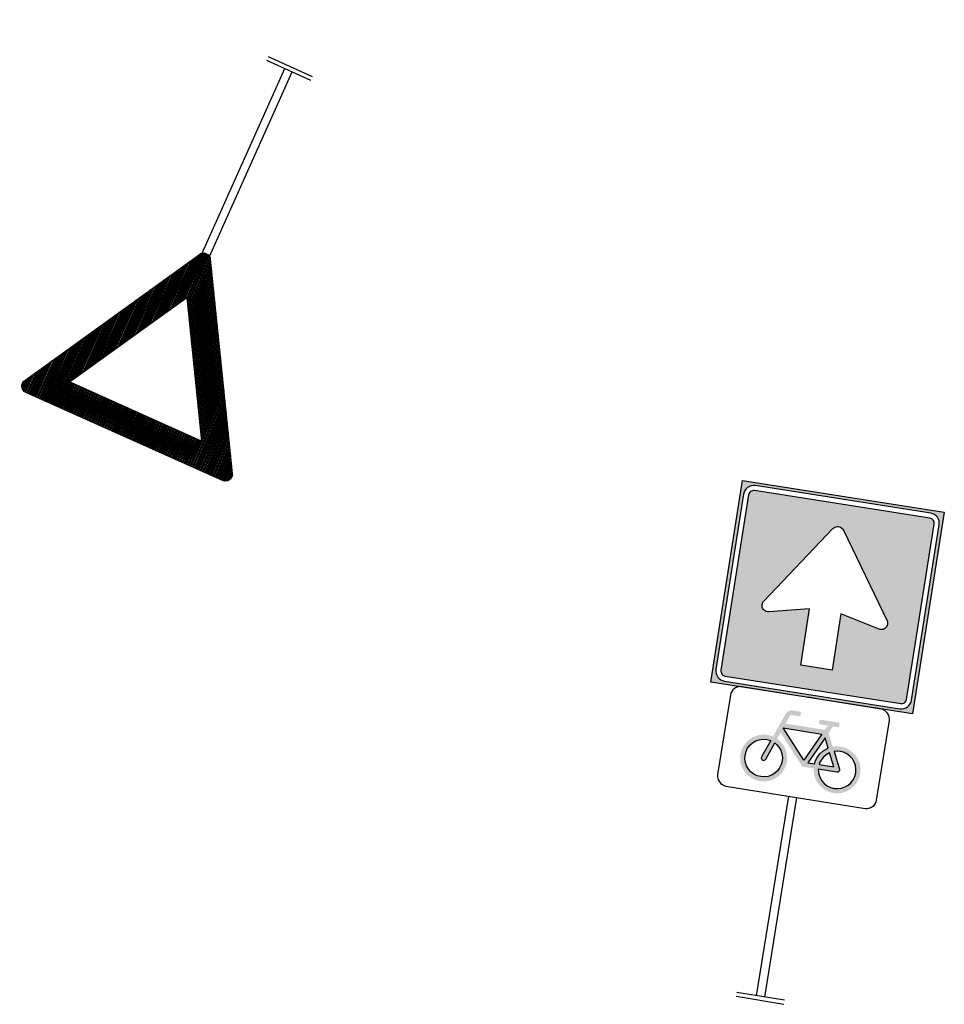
# Model space of a CAD drawing. Header units: metres. Extents: x 197071 to 197673, y 354832 to 355594.
# Tile 18 of 28: x 197244 to 197254, y 355369 to 355380. Entities that reach past the tile are written whole.
import ezdxf

# ---------------------------------------------------------------- set-up
doc = ezdxf.new("R2010")
doc.units = ezdxf.units.M
doc.layers.get('0').update_dxf_attribs({"lineweight": 25})
doc.layers.add('B-WE-VW-VERKEERSTEKEN_BORD_ZONEBORD-S', color=7, linetype='Continuous', lineweight=25)

# ---------------------------------------------------------------- blocks, each defined once
blk = doc.blocks.new('*X50')
at = {"color": 0}
for p, q in [((1.9278, 0.5438), (2.015, 0.5438)), ((1.9386, 0.55), (2.0118, 0.55)), ((1.9494, 0.5563), (2.0082, 0.5563)), ((1.9602, 0.5625), (2.0019, 0.5625)), ((1.971, 0.5687), (1.9911, 0.5687)), ((1.8412, 0.4938), (2.015, 0.4938)), ((1.852, 0.5), (2.015, 0.5)), ((1.8628, 0.5062), (2.015, 0.5062)), ((1.8736, 0.5125), (2.015, 0.5125)), ((1.8845, 0.5188), (2.015, 0.5188)), ((1.8953, 0.525), (2.015, 0.525)), ((1.9061, 0.5312), (2.015, 0.5312)), ((1.9169, 0.5375), (2.015, 0.5375)), ((1.7545, 0.4437), (2.015, 0.4437)), ((1.7654, 0.45), (2.015, 0.45)), ((1.7762, 0.4562), (2.015, 0.4562)), ((1.787, 0.4625), (2.015, 0.4625)), ((1.7978, 0.4688), (2.015, 0.4688)), ((1.8087, 0.475), (2.015, 0.475)), ((1.8195, 0.4813), (2.015, 0.4813)), ((1.8303, 0.4875), (2.015, 0.4875)), ((1.6679, 0.3937), (2.015, 0.3937)), ((1.6788, 0.4), (2.015, 0.4)), ((1.6896, 0.4062), (2.015, 0.4062)), ((1.7004, 0.4125), (2.015, 0.4125)), ((1.7112, 0.4188), (2.015, 0.4188)), ((1.7221, 0.425), (2.015, 0.425)), ((1.7329, 0.4313), (2.015, 0.4313)), ((1.7437, 0.4375), (2.015, 0.4375)), ((1.5813, 0.3438), (1.8529, 0.3438)), ((1.5922, 0.35), (1.8638, 0.35)), ((1.603, 0.3563), (1.8746, 0.3563)), ((1.6138, 0.3625), (2.015, 0.3625)), ((1.6246, 0.3688), (2.015, 0.3688)), ((1.6355, 0.375), (2.015, 0.375)), ((1.6463, 0.3812), (2.015, 0.3812)), ((1.6571, 0.3875), (2.015, 0.3875)), ((1.8792, 0.3563), (2.015, 0.3563)), ((1.8792, 0.35), (2.015, 0.35)), ((1.8792, 0.3438), (2.015, 0.3438)), ((1.4947, 0.2938), (1.7663, 0.2938)), ((1.5055, 0.3), (1.7771, 0.3)), ((1.5164, 0.3063), (1.788, 0.3063)), ((1.5272, 0.3125), (1.7988, 0.3125)), ((1.538, 0.3187), (1.8096, 0.3187)), ((1.5489, 0.325), (1.8205, 0.325)), ((1.5597, 0.3312), (1.8313, 0.3312)), ((1.5705, 0.3375), (1.8421, 0.3375)), ((1.8792, 0.3375), (2.015, 0.3375)), ((1.8792, 0.3312), (2.015, 0.3312)), ((1.8792, 0.325), (2.015, 0.325)), ((1.8792, 0.3187), (2.015, 0.3187)), ((1.8792, 0.3125), (2.015, 0.3125)), ((1.8792, 0.3063), (2.015, 0.3063)), ((1.8792, 0.3), (2.015, 0.3)), ((1.8792, 0.2938), (2.015, 0.2938)), ((1.4189, 0.25), (1.6905, 0.25)), ((1.4298, 0.2562), (1.7014, 0.2562)), ((1.4406, 0.2625), (1.7122, 0.2625)), ((1.4514, 0.2687), (1.723, 0.2687)), ((1.4622, 0.275), (1.7338, 0.275)), ((1.4731, 0.2812), (1.7447, 0.2812)), ((1.4839, 0.2875), (1.7555, 0.2875)), ((1.8792, 0.2875), (2.015, 0.2875)), ((1.8792, 0.2812), (2.015, 0.2812)), ((1.8792, 0.275), (2.015, 0.275)), ((1.8792, 0.2687), (2.015, 0.2687)), ((1.8792, 0.2625), (2.015, 0.2625)), ((1.8792, 0.2562), (2.015, 0.2562)), ((1.8792, 0.25), (2.015, 0.25)), ((1.3323, 0.2), (1.6039, 0.2)), ((1.3432, 0.2062), (1.6148, 0.2062)), ((1.354, 0.2125), (1.6256, 0.2125)), ((1.3648, 0.2188), (1.6364, 0.2188)), ((1.3756, 0.225), (1.6472, 0.225)), ((1.3865, 0.2313), (1.6581, 0.2313)), ((1.3973, 0.2375), (1.6689, 0.2375)), ((1.4081, 0.2437), (1.6797, 0.2437)), ((1.8792, 0.2437), (2.015, 0.2437)), ((1.8792, 0.2375), (2.015, 0.2375)), ((1.8792, 0.2313), (2.015, 0.2313)), ((1.8792, 0.225), (2.015, 0.225)), ((1.8792, 0.2188), (2.015, 0.2188)), ((1.8792, 0.2125), (2.015, 0.2125)), ((1.8792, 0.2062), (2.015, 0.2062)), ((1.8792, 0.2), (2.015, 0.2)), ((1.2457, 0.15), (1.5173, 0.15)), ((1.2566, 0.1562), (1.5282, 0.1562)), ((1.2674, 0.1625), (1.539, 0.1625)), ((1.2782, 0.1688), (1.5498, 0.1688)), ((1.289, 0.175), (1.5606, 0.175)), ((1.2999, 0.1812), (1.5715, 0.1812)), ((1.3107, 0.1875), (1.5823, 0.1875)), ((1.3215, 0.1938), (1.5931, 0.1938)), ((1.8792, 0.1938), (2.015, 0.1938)), ((1.8792, 0.1875), (2.015, 0.1875)), ((1.8792, 0.1812), (2.015, 0.1812)), ((1.8792, 0.175), (2.015, 0.175)), ((1.8792, 0.1688), (2.015, 0.1688)), ((1.8792, 0.1625), (2.015, 0.1625)), ((1.8792, 0.1562), (2.015, 0.1562)), ((1.8792, 0.15), (2.015, 0.15)), ((1.1591, 0.1), (1.4307, 0.1)), ((1.1699, 0.1062), (1.4415, 0.1062)), ((1.1808, 0.1125), (1.4524, 0.1125)), ((1.1916, 0.1187), (1.4632, 0.1187)), ((1.2024, 0.125), (1.474, 0.125)), ((1.2133, 0.1313), (1.4848, 0.1313)), ((1.2241, 0.1375), (1.4957, 0.1375)), ((1.2349, 0.1437), (1.5065, 0.1437)), ((1.8792, 0.1437), (2.015, 0.1437)), ((1.8792, 0.1375), (2.015, 0.1375)), ((1.8792, 0.1313), (2.015, 0.1313)), ((1.8792, 0.125), (2.015, 0.125)), ((1.8792, 0.1187), (2.015, 0.1187)), ((1.8792, 0.1125), (2.015, 0.1125)), ((1.8792, 0.1062), (2.015, 0.1062)), ((1.8792, 0.1), (2.015, 0.1)), ((1.0725, 0.05), (1.3441, 0.05)), ((1.0833, 0.0563), (1.3549, 0.0563)), ((1.0942, 0.0625), (1.3658, 0.0625)), ((1.105, 0.0688), (1.3766, 0.0688)), ((1.1158, 0.075), (1.3874, 0.075)), ((1.1266, 0.0813), (1.3982, 0.0813)), ((1.1375, 0.0875), (1.4091, 0.0875)), ((1.1483, 0.0938), (1.4199, 0.0938)), ((1.8792, 0.0938), (2.015, 0.0938)), ((1.8792, 0.0875), (2.015, 0.0875)), ((1.8792, 0.0813), (2.015, 0.0813)), ((1.8792, 0.075), (2.015, 0.075)), ((1.8792, 0.0688), (2.015, 0.0688)), ((1.8792, 0.0625), (2.015, 0.0625)), ((1.8792, 0.0563), (2.015, 0.0563)), ((1.8792, 0.05), (2.015, 0.05)), ((1.0199, 0.0062), (1.2683, 0.0062)), ((1.0199, 0), (1.2575, 0)), ((1.0219, 0.0125), (1.2792, 0.0125)), ((1.0255, 0.0187), (1.29, 0.0187)), ((1.0292, 0.025), (1.3008, 0.025)), ((1.04, 0.0312), (1.3116, 0.0312)), ((1.0509, 0.0375), (1.3225, 0.0375)), ((1.0617, 0.0437), (1.3333, 0.0437)), ((1.8792, 0.0437), (2.015, 0.0437)), ((1.8792, 0.0375), (2.015, 0.0375)), ((1.8792, 0.0312), (2.015, 0.0312)), ((1.8792, 0.025), (2.015, 0.025)), ((1.8792, 0.0187), (2.015, 0.0187)), ((1.8792, 0.0125), (2.015, 0.0125)), ((1.8792, 0.0062), (2.015, 0.0062)), ((1.8792, 0), (2.015, 0)), ((1.0199, -0.0063), (1.2683, -0.0063)), ((1.0219, -0.0125), (1.2792, -0.0125)), ((1.0254, -0.0187), (1.29, -0.0187)), ((1.0292, -0.025), (1.3008, -0.025)), ((1.0401, -0.0312), (1.3116, -0.0312)), ((1.0509, -0.0375), (1.3225, -0.0375)), ((1.0617, -0.0437), (1.3333, -0.0437)), ((1.8792, -0.0063), (2.015, -0.0063)), ((1.8792, -0.0125), (2.015, -0.0125)), ((1.8792, -0.0187), (2.015, -0.0187)), ((1.8792, -0.025), (2.015, -0.025)), ((1.8792, -0.0312), (2.015, -0.0312)), ((1.8792, -0.0375), (2.015, -0.0375)), ((1.8792, -0.0437), (2.015, -0.0437)), ((1.0726, -0.05), (1.3441, -0.05)), ((1.0834, -0.0563), (1.3549, -0.0563)), ((1.0942, -0.0625), (1.3658, -0.0625)), ((1.105, -0.0688), (1.3766, -0.0688)), ((1.1159, -0.075), (1.3874, -0.075)), ((1.1267, -0.0813), (1.3982, -0.0813)), ((1.1375, -0.0875), (1.4091, -0.0875)), ((1.1483, -0.0938), (1.4199, -0.0938)), ((1.8792, -0.05), (2.015, -0.05)), ((1.8792, -0.0563), (2.015, -0.0563)), ((1.8792, -0.0625), (2.015, -0.0625)), ((1.8792, -0.0688), (2.015, -0.0688)), ((1.8792, -0.075), (2.015, -0.075)), ((1.8792, -0.0813), (2.015, -0.0813)), ((1.8792, -0.0875), (2.015, -0.0875)), ((1.8792, -0.0938), (2.015, -0.0938)), ((1.1592, -0.1), (1.4307, -0.1)), ((1.17, -0.1062), (1.4415, -0.1062)), ((1.1808, -0.1125), (1.4524, -0.1125)), ((1.1916, -0.1187), (1.4632, -0.1187)), ((1.2025, -0.125), (1.474, -0.125)), ((1.2133, -0.1313), (1.4848, -0.1313)), ((1.2241, -0.1375), (1.4957, -0.1375)), ((1.235, -0.1437), (1.5065, -0.1437)), ((1.8792, -0.1), (2.015, -0.1)), ((1.8792, -0.1062), (2.015, -0.1062)), ((1.8792, -0.1125), (2.015, -0.1125)), ((1.8792, -0.1187), (2.015, -0.1187)), ((1.8792, -0.125), (2.015, -0.125)), ((1.8792, -0.1313), (2.015, -0.1313)), ((1.8792, -0.1375), (2.015, -0.1375)), ((1.8792, -0.1437), (2.015, -0.1437)), ((1.2458, -0.15), (1.5173, -0.15)), ((1.2566, -0.1562), (1.5282, -0.1562)), ((1.2674, -0.1625), (1.539, -0.1625)), ((1.2783, -0.1688), (1.5498, -0.1688)), ((1.2891, -0.175), (1.5606, -0.175)), ((1.2999, -0.1812), (1.5715, -0.1812)), ((1.3107, -0.1875), (1.5823, -0.1875)), ((1.3216, -0.1938), (1.5931, -0.1938)), ((1.8792, -0.15), (2.015, -0.15)), ((1.8792, -0.1562), (2.015, -0.1562)), ((1.8792, -0.1625), (2.015, -0.1625)), ((1.8792, -0.1688), (2.015, -0.1688)), ((1.8792, -0.175), (2.015, -0.175)), ((1.8792, -0.1812), (2.015, -0.1812)), ((1.8792, -0.1875), (2.015, -0.1875)), ((1.8792, -0.1938), (2.015, -0.1938)), ((1.3324, -0.2), (1.6039, -0.2)), ((1.3432, -0.2062), (1.6148, -0.2062)), ((1.354, -0.2125), (1.6256, -0.2125)), ((1.3649, -0.2188), (1.6364, -0.2188)), ((1.3757, -0.225), (1.6472, -0.225)), ((1.3865, -0.2313), (1.6581, -0.2313)), ((1.3973, -0.2375), (1.6689, -0.2375)), ((1.4082, -0.2437), (1.6797, -0.2437)), ((1.8792, -0.2), (2.015, -0.2)), ((1.8792, -0.2062), (2.015, -0.2062)), ((1.8792, -0.2125), (2.015, -0.2125)), ((1.8792, -0.2188), (2.015, -0.2188)), ((1.8792, -0.225), (2.015, -0.225)), ((1.8792, -0.2313), (2.015, -0.2313)), ((1.8792, -0.2375), (2.015, -0.2375)), ((1.8792, -0.2437), (2.015, -0.2437)), ((1.419, -0.25), (1.6905, -0.25)), ((1.4298, -0.2562), (1.7014, -0.2562)), ((1.4406, -0.2625), (1.7122, -0.2625)), ((1.4515, -0.2687), (1.723, -0.2687)), ((1.4623, -0.275), (1.7338, -0.275)), ((1.4731, -0.2812), (1.7447, -0.2812)), ((1.4839, -0.2875), (1.7555, -0.2875)), ((1.8792, -0.25), (2.015, -0.25)), ((1.8792, -0.2562), (2.015, -0.2562)), ((1.8792, -0.2625), (2.015, -0.2625)), ((1.8792, -0.2687), (2.015, -0.2687)), ((1.8792, -0.275), (2.015, -0.275)), ((1.8792, -0.2812), (2.015, -0.2812)), ((1.8792, -0.2875), (2.015, -0.2875)), ((1.4948, -0.2938), (1.7663, -0.2938)), ((1.5056, -0.3), (1.7771, -0.3)), ((1.5164, -0.3063), (1.788, -0.3063)), ((1.5272, -0.3125), (1.7988, -0.3125)), ((1.5381, -0.3187), (1.8096, -0.3187)), ((1.5489, -0.325), (1.8205, -0.325)), ((1.5597, -0.3312), (1.8313, -0.3312)), ((1.5706, -0.3375), (1.8421, -0.3375)), ((1.8792, -0.2938), (2.015, -0.2938)), ((1.8792, -0.3), (2.015, -0.3)), ((1.8792, -0.3063), (2.015, -0.3063)), ((1.8792, -0.3125), (2.015, -0.3125)), ((1.8792, -0.3187), (2.015, -0.3187)), ((1.8792, -0.325), (2.015, -0.325)), ((1.8792, -0.3312), (2.015, -0.3312)), ((1.8792, -0.3375), (2.015, -0.3375)), ((1.5814, -0.3438), (1.8529, -0.3438)), ((1.5922, -0.35), (1.8638, -0.35)), ((1.603, -0.3563), (1.8746, -0.3563)), ((1.6139, -0.3625), (2.015, -0.3625)), ((1.6247, -0.3688), (2.015, -0.3688)), ((1.6355, -0.375), (2.015, -0.375)), ((1.6463, -0.3812), (2.015, -0.3812)), ((1.6572, -0.3875), (2.015, -0.3875)), ((1.8792, -0.3438), (2.015, -0.3438)), ((1.8792, -0.35), (2.015, -0.35)), ((1.8792, -0.3563), (2.015, -0.3563)), ((1.668, -0.3937), (2.015, -0.3937)), ((1.6788, -0.4), (2.015, -0.4)), ((1.6896, -0.4062), (2.015, -0.4062)), ((1.7005, -0.4125), (2.015, -0.4125)), ((1.7113, -0.4188), (2.015, -0.4188)), ((1.7221, -0.425), (2.015, -0.425)), ((1.7329, -0.4313), (2.015, -0.4313)), ((1.7438, -0.4375), (2.015, -0.4375)), ((1.7546, -0.4437), (2.015, -0.4437)), ((1.7654, -0.45), (2.015, -0.45)), ((1.7762, -0.4562), (2.015, -0.4562)), ((1.7871, -0.4625), (2.015, -0.4625)), ((1.7979, -0.4688), (2.015, -0.4688)), ((1.8087, -0.475), (2.015, -0.475)), ((1.8195, -0.4813), (2.015, -0.4813)), ((1.8304, -0.4875), (2.015, -0.4875)), ((1.8412, -0.4938), (2.015, -0.4938)), ((1.852, -0.5), (2.015, -0.5)), ((1.8628, -0.5062), (2.015, -0.5062)), ((1.8737, -0.5125), (2.015, -0.5125)), ((1.8845, -0.5188), (2.015, -0.5188)), ((1.8953, -0.525), (2.015, -0.525)), ((1.9062, -0.5312), (2.015, -0.5312)), ((1.917, -0.5375), (2.015, -0.5375)), ((1.9278, -0.5438), (2.015, -0.5438)), ((1.9386, -0.55), (2.0118, -0.55)), ((1.9495, -0.5563), (2.0082, -0.5563)), ((1.9603, -0.5625), (2.0019, -0.5625)), ((1.971, -0.5687), (1.9911, -0.5687))]:
    blk.add_line(p, q, dxfattribs=at)
blk = doc.blocks.new('B06')
at = {"color": 0}
for p, q in [((0, -0.12), (0, 0.12)), ((0.02, -0.12), (0.02, 0.12)), ((1.0262, 0.02), (0.02, 0.02)), ((1.0262, -0.02), (0.02, -0.02))]:
    blk.add_line(p, q, dxfattribs=at)
for points in [[(1.9641, 0.5647), (1.972, 0.5693), (1.9902, 0.5693), (2.0059, 0.5602), (2.015, 0.5444), (2.015, 0.5353), (2.015, -0.5353), (2.015, -0.5445), (2.0059, -0.5602), (1.9902, -0.5693), (1.9719, -0.5693), (1.9641, -0.5647), (1.0369, -0.0294), (1.0289, -0.0248), (1.0199, -0.0091), (1.0199, 0.0091), (1.029, 0.0249), (1.0368, 0.0294), (1.9641, 0.5647)], [(1.8792, 0.3589), (1.8792, -0.3589), (1.2575, 0), (1.8792, 0.3589)]]:
    blk.add_lwpolyline(points, close=True, dxfattribs=at)
blk.add_blockref('*X50', (0, 0), dxfattribs=at)
blk = doc.blocks.new('C03')
h = blk.add_hatch(color=253)
h.paths.add_polyline_path([(1.9935, 0.4412), (1.993, 0.4461), (1.9916, 0.4508), (1.9892, 0.4552), (1.9861, 0.459), (1.9822, 0.4622), (1.9778, 0.4646), (1.973, 0.466), (1.968, 0.4665), (1.0861, 0.4665), (1.0811, 0.466), (1.0763, 0.4646), (1.0719, 0.4622), (1.068, 0.459), (1.0648, 0.4552), (1.0625, 0.4508), (1.061, 0.4461), (1.0606, 0.4412), (1.0606, -0.4412), (1.061, -0.4461), (1.0625, -0.4508), (1.0648, -0.4552), (1.068, -0.459), (1.0718, -0.4622), (1.0762, -0.4646), (1.081, -0.466), (1.0859, -0.4665), (1.9682, -0.4665), (1.9731, -0.466), (1.9778, -0.4646), (1.9822, -0.4622), (1.9861, -0.459), (1.9892, -0.4552), (1.9916, -0.4508), (1.993, -0.4461), (1.9935, -0.4412)], flags=0)
h.paths.add_polyline_path([(1.8679, 0.0263), (1.8727, 0.0223), (1.8766, 0.0175), (1.8795, 0.0121), (1.8813, 0.0061), (1.8819, 0), (1.8813, -0.0061), (1.8795, -0.0121), (1.8766, -0.0175), (1.8727, -0.0223), (1.8679, -0.0263), (1.4573, -0.3102), (1.4519, -0.3132), (1.446, -0.3149), (1.4399, -0.3155), (1.4337, -0.3148), (1.4278, -0.3129), (1.4224, -0.3099), (1.4176, -0.3059), (1.4138, -0.301), (1.4109, -0.2956), (1.4092, -0.2896), (1.4087, -0.2835), (1.4095, -0.2774), (1.456, -0.0788), (1.1721, -0.0788), (1.1721, 0.0788), (1.456, 0.0788), (1.4095, 0.2774), (1.4087, 0.2835), (1.4092, 0.2896), (1.4109, 0.2956), (1.4138, 0.301), (1.4176, 0.3059), (1.4224, 0.3099), (1.4278, 0.3129), (1.4337, 0.3148), (1.4399, 0.3155), (1.446, 0.3149), (1.4519, 0.3132), (1.4573, 0.3102)], flags=0)
h.paths.add_polyline_path([(2.0341, 0.507), (1.02, 0.507), (1.02, -0.507), (2.0341, -0.507)])
h.paths.add_polyline_path([(2.004, 0.477), (2.0103, 0.4693), (2.015, 0.4605), (2.0179, 0.451), (2.0189, 0.4412), (2.0189, -0.4412), (2.0179, -0.451), (2.015, -0.4605), (2.0103, -0.4693), (2.004, -0.477), (1.9963, -0.4833), (1.9876, -0.488), (1.9781, -0.4909), (1.9682, -0.4918), (1.0859, -0.4918), (1.076, -0.4909), (1.0665, -0.488), (1.0577, -0.4833), (1.0501, -0.477), (1.0437, -0.4693), (1.0391, -0.4605), (1.0362, -0.451), (1.0352, -0.4412), (1.0352, 0.4412), (1.0362, 0.451), (1.0391, 0.4605), (1.0437, 0.4693), (1.0501, 0.477), (1.0577, 0.4833), (1.0665, 0.488), (1.076, 0.4909), (1.0859, 0.4918), (1.9682, 0.4918), (1.9781, 0.4909), (1.9876, 0.488), (1.9963, 0.4833)], flags=16)
at = {"color": 0}
blk.add_line((1.02, -0.02), (1.02, 0.02), dxfattribs=at)
for points in [[(2.0341, 0.507), (2.0341, -0.507), (1.02, -0.507), (1.02, 0.507), (2.0341, 0.507)], [(1.9682, -0.4918), (1.9781, -0.4909), (1.9876, -0.488), (1.9963, -0.4833), (2.004, -0.477), (2.0103, -0.4693), (2.015, -0.4605), (2.0179, -0.451), (2.0189, -0.4412), (2.0189, 0.4412), (2.0179, 0.451), (2.015, 0.4605), (2.0103, 0.4693), (2.004, 0.477), (1.9963, 0.4833), (1.9876, 0.488), (1.9781, 0.4909), (1.9682, 0.4918), (1.0859, 0.4918), (1.076, 0.4909), (1.0665, 0.488), (1.0577, 0.4833), (1.0501, 0.477), (1.0437, 0.4693), (1.0391, 0.4605), (1.0362, 0.451), (1.0352, 0.4412), (1.0352, -0.4412), (1.0362, -0.451), (1.0391, -0.4605), (1.0437, -0.4693), (1.0501, -0.477), (1.0577, -0.4833), (1.0665, -0.488), (1.076, -0.4909), (1.0859, -0.4918), (1.9682, -0.4918)], [(1.9682, -0.4665), (1.9731, -0.466), (1.9778, -0.4646), (1.9822, -0.4622), (1.9861, -0.459), (1.9892, -0.4552), (1.9916, -0.4508), (1.993, -0.4461), (1.9935, -0.4412), (1.9935, 0.4412), (1.993, 0.4461), (1.9916, 0.4508), (1.9892, 0.4552), (1.9861, 0.459), (1.9822, 0.4622), (1.9778, 0.4646), (1.973, 0.466), (1.968, 0.4665), (1.0861, 0.4665), (1.0811, 0.466), (1.0763, 0.4646), (1.0719, 0.4622), (1.068, 0.459), (1.0648, 0.4552), (1.0625, 0.4508), (1.061, 0.4461), (1.0606, 0.4412), (1.0606, -0.4412), (1.061, -0.4461), (1.0625, -0.4508), (1.0648, -0.4552), (1.068, -0.459), (1.0718, -0.4622), (1.0762, -0.4646), (1.081, -0.466), (1.0859, -0.4665), (1.9682, -0.4665)], [(1.456, -0.0788), (1.1721, -0.0788), (1.1721, 0.0788), (1.456, 0.0788), (1.4095, 0.2774), (1.4087, 0.2835), (1.4092, 0.2896), (1.4109, 0.2956), (1.4138, 0.301), (1.4176, 0.3059), (1.4224, 0.3099), (1.4278, 0.3129), (1.4337, 0.3148), (1.4399, 0.3155), (1.446, 0.3149), (1.4519, 0.3132), (1.4573, 0.3102), (1.8679, 0.0263), (1.8727, 0.0223), (1.8766, 0.0175), (1.8795, 0.0121), (1.8813, 0.0061), (1.8819, 0), (1.8813, -0.0061), (1.8795, -0.0121), (1.8766, -0.0175), (1.8727, -0.0223), (1.8679, -0.0263), (1.4573, -0.3102), (1.4519, -0.3132), (1.446, -0.3149), (1.4399, -0.3155), (1.4337, -0.3148), (1.4278, -0.3129), (1.4224, -0.3099), (1.4176, -0.3059), (1.4138, -0.301), (1.4109, -0.2956), (1.4092, -0.2896), (1.4087, -0.2835), (1.4095, -0.2774), (1.456, -0.0788)]]:
    blk.add_lwpolyline(points, close=True, dxfattribs=at)
blk = doc.blocks.new('OB02')
h = blk.add_hatch(color=252)
h.paths.add_polyline_path([(0.1638, -0.3211), (0.1318, -0.2546), (0.1164, -0.267), (0.1049, -0.281), (0.0962, -0.2972), (0.0923, -0.309), (0.0899, -0.3211)], flags=16)
h.paths.add_polyline_path([(0.0797, -0.1695), (0.0113, -0.3119), (-0.1151, -0.1695)], flags=16)
h.paths.add_polyline_path([(0.0664, -0.3211), (0.0693, -0.3044), (0.0747, -0.2883), (0.0854, -0.2681), (0.0998, -0.2503), (0.1217, -0.2333), (0.0983, -0.1848), (0.0328, -0.3211)], flags=16)
h.paths.add_polyline_path([(-0.1445, -0.25), (-0.1321, -0.2575), (-0.121, -0.267), (-0.1094, -0.281), (-0.1008, -0.2972), (-0.0955, -0.3147), (-0.0938, -0.333), (-0.0955, -0.3512), (-0.1009, -0.3687), (-0.1094, -0.3849), (-0.121, -0.399), (-0.1352, -0.4106), (-0.1513, -0.4192), (-0.1688, -0.4245), (-0.187, -0.4263), (-0.2052, -0.4245), (-0.2228, -0.4192), (-0.2389, -0.4106), (-0.253, -0.399), (-0.2647, -0.3849), (-0.2733, -0.3687), (-0.2786, -0.3512), (-0.2804, -0.333), (-0.2786, -0.3147), (-0.2733, -0.2972), (-0.2647, -0.281), (-0.253, -0.2669), (-0.2389, -0.2553), (-0.2228, -0.2467), (-0.2052, -0.2414), (-0.1869, -0.2396), (-0.1663, -0.2419), (-0.1979, -0.3288), (-0.1987, -0.3334), (-0.1975, -0.3379), (-0.1949, -0.3415), (-0.191, -0.3439), (-0.1865, -0.3446), (-0.1821, -0.3435), (-0.1784, -0.3408), (-0.1761, -0.337)], flags=16)
h.paths.add_polyline_path([(0.0135, -0.3445), (0.0091, -0.3434), (0.0056, -0.3407), (-0.1242, -0.1945), (-0.1363, -0.2278), (-0.1195, -0.2377), (-0.1044, -0.2503), (-0.09, -0.2681), (-0.0793, -0.2883), (-0.0726, -0.3102), (-0.0703, -0.333), (-0.0725, -0.3557), (-0.0791, -0.3776), (-0.09, -0.3978), (-0.1046, -0.4154), (-0.1222, -0.43), (-0.1424, -0.4407), (-0.1642, -0.4474), (-0.187, -0.4496), (-0.2098, -0.4474), (-0.2317, -0.4407), (-0.2519, -0.43), (-0.2695, -0.4154), (-0.2841, -0.3978), (-0.2949, -0.3776), (-0.3015, -0.3557), (-0.3038, -0.333), (-0.3015, -0.3102), (-0.2949, -0.2883), (-0.2841, -0.2681), (-0.2695, -0.2505), (-0.2519, -0.236), (-0.2317, -0.2252), (-0.2098, -0.2184), (-0.1869, -0.2162), (-0.1725, -0.2171), (-0.1583, -0.2199), (-0.1143, -0.0989), (-0.1072, -0.0873), (-0.0961, -0.0792), (-0.0903, -0.077), (-0.0858, -0.0762), (-0.0816, -0.0762), (-0.0725, -0.0762), (-0.0588, -0.0762), (-0.0402, -0.0762), (-0.0402, -0.0996), (-0.0586, -0.0996), (-0.0719, -0.0996), (-0.0801, -0.0996), (-0.0832, -0.0996), (-0.0865, -0.1006), (-0.0901, -0.1032), (-0.0924, -0.107), (-0.1068, -0.1462), (0.091, -0.1462), (0.1023, -0.1229), (0.067, -0.1229), (0.0626, -0.122), (0.0587, -0.1195), (0.0563, -0.1157), (0.0555, -0.1113), (0.0563, -0.1068), (0.0587, -0.1029), (0.0626, -0.1004), (0.067, -0.0996), (0.1574, -0.0996), (0.1574, -0.1229), (0.1281, -0.1229), (0.1114, -0.1579), (0.1427, -0.2232), (0.1622, -0.218), (0.1825, -0.2162), (0.2052, -0.2184), (0.2271, -0.2252), (0.2473, -0.236), (0.2649, -0.2505), (0.2795, -0.2681), (0.2902, -0.2883), (0.2969, -0.3102), (0.2991, -0.333), (0.2969, -0.3557), (0.2903, -0.3776), (0.2795, -0.3978), (0.2649, -0.4154), (0.2473, -0.43), (0.2271, -0.4407), (0.2052, -0.4474), (0.1825, -0.4496), (0.1598, -0.4474), (0.1379, -0.4407), (0.1177, -0.43), (0.1, -0.4154), (0.0855, -0.3978), (0.0747, -0.3776), (0.0693, -0.3613), (0.0664, -0.3445)])
h.paths.add_polyline_path([(0.0898, -0.3445), (0.0921, -0.3567), (0.0962, -0.3687), (0.1049, -0.3849), (0.1164, -0.399), (0.1305, -0.4106), (0.1467, -0.4192), (0.1642, -0.4245), (0.1825, -0.4263), (0.2007, -0.4245), (0.2182, -0.4192), (0.2344, -0.4106), (0.2485, -0.399), (0.2601, -0.3849), (0.2687, -0.3687), (0.2741, -0.3512), (0.2759, -0.333), (0.2741, -0.3147), (0.2687, -0.2972), (0.2601, -0.281), (0.2485, -0.2669), (0.2344, -0.2553), (0.2182, -0.2467), (0.2007, -0.2414), (0.1825, -0.2396), (0.1674, -0.2408), (0.1529, -0.2443), (0.1929, -0.328), (0.1941, -0.3323), (0.1935, -0.3368), (0.1912, -0.3407), (0.1875, -0.3434), (0.1831, -0.3445)], flags=16)
at = {"color": 0, "flags": 128}
blk.add_lwpolyline([(-0.4, -0.45, 0.414214), (-0.35, -0.5), (0.35, -0.5, 0.414214), (0.4, -0.45), (0.4, -0.05, 0.414214), (0.35, 0), (-0.35, 0, 0.414214), (-0.4, -0.05)], format="xyb", close=True, dxfattribs=at)
at = {"color": 0}
for points in [[(0.0797, -0.1695), (0.0113, -0.3119), (-0.1151, -0.1695), (0.0797, -0.1695)], [(0.0664, -0.3211), (0.0693, -0.3044), (0.0747, -0.2883), (0.0854, -0.2681), (0.0998, -0.2503), (0.1217, -0.2333), (0.0983, -0.1848), (0.0328, -0.3211), (0.0664, -0.3211)], [(-0.1445, -0.25), (-0.1321, -0.2575), (-0.121, -0.267), (-0.1094, -0.281), (-0.1008, -0.2972), (-0.0955, -0.3147), (-0.0938, -0.333), (-0.0955, -0.3512), (-0.1009, -0.3687), (-0.1094, -0.3849), (-0.121, -0.399), (-0.1352, -0.4106), (-0.1513, -0.4192), (-0.1688, -0.4245), (-0.187, -0.4263), (-0.2052, -0.4245), (-0.2228, -0.4192), (-0.2389, -0.4106), (-0.253, -0.399), (-0.2647, -0.3849), (-0.2733, -0.3687), (-0.2786, -0.3512), (-0.2804, -0.333), (-0.2786, -0.3147), (-0.2733, -0.2972), (-0.2647, -0.281), (-0.253, -0.2669), (-0.2389, -0.2553), (-0.2228, -0.2467), (-0.2052, -0.2414), (-0.1869, -0.2396), (-0.1663, -0.2419), (-0.1979, -0.3288), (-0.1987, -0.3334), (-0.1975, -0.3379), (-0.1949, -0.3415), (-0.191, -0.3439), (-0.1865, -0.3446), (-0.1821, -0.3435), (-0.1784, -0.3408), (-0.1761, -0.337), (-0.1445, -0.25)], [(0.0898, -0.3445), (0.0921, -0.3567), (0.0962, -0.3687), (0.1049, -0.3849), (0.1164, -0.399), (0.1305, -0.4106), (0.1467, -0.4192), (0.1642, -0.4245), (0.1825, -0.4263), (0.2007, -0.4245), (0.2182, -0.4192), (0.2344, -0.4106), (0.2485, -0.399), (0.2601, -0.3849), (0.2687, -0.3687), (0.2741, -0.3512), (0.2759, -0.333), (0.2741, -0.3147), (0.2687, -0.2972), (0.2601, -0.281), (0.2485, -0.2669), (0.2344, -0.2553), (0.2182, -0.2467), (0.2007, -0.2414), (0.1825, -0.2396), (0.1674, -0.2408), (0.1529, -0.2443), (0.1929, -0.328), (0.1941, -0.3323), (0.1935, -0.3368), (0.1912, -0.3407), (0.1875, -0.3434), (0.1831, -0.3445), (0.0898, -0.3445)], [(0.1638, -0.3211), (0.1318, -0.2546), (0.1164, -0.267), (0.1049, -0.281), (0.0962, -0.2972), (0.0923, -0.309), (0.0899, -0.3211), (0.1638, -0.3211)]]:
    blk.add_lwpolyline(points, close=True, dxfattribs=at)

msp = doc.modelspace()

# ---------------------------------------------------------------- linework, layer by layer
at = {"layer": 'B-WE-VW-VERKEERSTEKEN_BORD_ZONEBORD-S', "color": 252, "flags": 128}
for points in [[(197252.137, 355369.128), (197252.497, 355371.363)], [(197252.583, 355371.347), (197252.226, 355369.114)], [(197252.448, 355369.078), (197251.915, 355369.164)], [(197252.441, 355369.033), (197251.908, 355369.119)]]:
    msp.add_lwpolyline(points, dxfattribs=at)

# ---------------------------------------------------------------- block references
at = {"color": 252, "xscale": 2.25, "yscale": 2.25, "zscale": 2.25}
for name, p, rotation in [('B06', (197246.924, 355379.522), 245.8604119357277), ('C03', (197252.395, 355370.193), 81.05184890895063), ('OB02', (197252.75, 355372.46), 350.8485436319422)]:
    msp.add_blockref(name, p, dxfattribs=dict(at, rotation=rotation))

doc.saveas('drawing.dxf')
